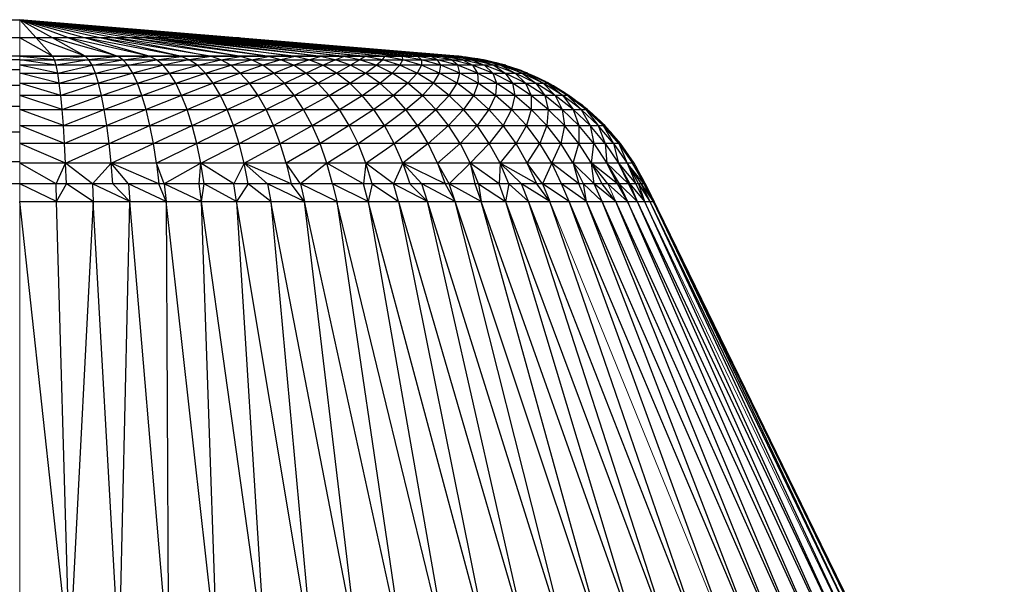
# Paper-space layout '_Top' of a CAD drawing. Header units: millimetres. Extents: x 0 to 1300, y -464 to -1.
# Tile 35 of 47: x 1274 to 1299, y -449 to -435. Entities that reach past the tile are written whole.
import ezdxf

# ---------------------------------------------------------------- set-up
doc = ezdxf.new("R2010")
doc.units = ezdxf.units.MM

psp = doc.layouts.new('_Top')

# ---------------------------------------------------------------- linework, layer by layer
at = {"color": 7, "linetype": 'Continuous', "lineweight": 25}
for p, q in [((26.301, -435.231), (1274.114, -434.764)), ((26.301, -434.764), (1274.114, -434.764)), ((1274.533, -435.231), (1274.114, -434.764)), ((1274.949, -435.231), (1274.114, -434.764)), ((1275.361, -435.231), (1274.114, -434.764)), ((1275.766, -435.231), (1274.114, -434.764)), ((1276.162, -435.231), (1274.114, -434.764)), ((1276.546, -435.231), (1274.114, -434.764)), ((1276.916, -435.231), (1274.114, -434.764)), ((1277.271, -435.231), (1274.114, -434.764)), ((1277.608, -435.231), (1274.114, -434.764)), ((1277.926, -435.231), (1274.114, -434.764)), ((1278.223, -435.231), (1274.114, -434.764)), ((1278.496, -435.231), (1274.114, -434.764)), ((1278.745, -435.231), (1274.114, -434.764)), ((1278.968, -435.231), (1274.114, -434.764)), ((1279.164, -435.231), (1274.114, -434.764)), ((1279.331, -435.231), (1274.114, -434.764)), ((1279.47, -435.231), (1274.114, -434.764)), ((1279.578, -435.231), (1274.114, -434.764)), ((1279.656, -435.231), (1274.114, -434.764)), ((1274.114, -434.764), (1279.703, -435.231)), ((1274.114, -434.764), (1279.719, -435.231)), ((1279.719, -435.231), (20.696, -435.231)), ((1274.114, -435.231), (26.301, -435.698)), ((1274.951, -435.698), (1274.114, -435.231)), ((1274.951, -435.698), (1274.533, -435.231)), ((1275.784, -435.698), (1274.533, -435.231)), ((1275.784, -435.698), (1274.949, -435.231)), ((1276.608, -435.698), (1274.949, -435.231)), ((1275.361, -435.231), (1276.608, -435.698)), ((1277.418, -435.698), (1275.361, -435.231)), ((1278.209, -435.698), (1275.766, -435.231)), ((1277.418, -435.698), (1275.766, -435.231)), ((1278.978, -435.698), (1276.162, -435.231)), ((1278.209, -435.698), (1276.162, -435.231)), ((1276.546, -435.231), (1278.978, -435.698)), ((1279.719, -435.698), (1276.546, -435.231)), ((1279.719, -435.698), (1276.916, -435.231)), ((1280.429, -435.698), (1276.916, -435.231)), ((1281.103, -435.698), (1277.271, -435.231)), ((1280.429, -435.698), (1277.271, -435.231)), ((1277.608, -435.231), (1281.103, -435.698)), ((1281.739, -435.698), (1277.608, -435.231)), ((1282.331, -435.698), (1277.926, -435.231)), ((1281.739, -435.698), (1277.926, -435.231)), ((1282.878, -435.698), (1278.223, -435.231)), ((1282.331, -435.698), (1278.223, -435.231)), ((1283.376, -435.698), (1278.496, -435.231)), ((1278.496, -435.231), (1282.878, -435.698)), ((1283.822, -435.698), (1278.745, -435.231)), ((1283.376, -435.698), (1278.745, -435.231)), ((1284.214, -435.698), (1278.968, -435.231)), ((1283.822, -435.698), (1278.968, -435.231)), ((1284.549, -435.698), (1279.164, -435.231)), ((1279.164, -435.231), (1284.214, -435.698)), ((1284.549, -435.698), (1279.331, -435.231)), ((1284.826, -435.698), (1279.331, -435.231)), ((1285.043, -435.698), (1279.47, -435.231)), ((1284.826, -435.698), (1279.47, -435.231)), ((1285.199, -435.698), (1279.578, -435.231)), ((1279.578, -435.231), (1285.043, -435.698)), ((1285.293, -435.698), (1279.656, -435.231)), ((1279.656, -435.231), (1285.199, -435.698)), ((1279.703, -435.231), (1285.324, -435.698)), ((1279.703, -435.231), (1285.293, -435.698)), ((1279.719, -435.231), (1285.324, -435.698)), ((1285.324, -435.698), (15.091, -435.698)), ((1274.114, -435.698), (26.301, -435.787)), ((1274.957, -435.704), (1274.114, -435.698)), ((1274.998, -435.785), (1274.114, -435.704)), ((1285.391, -435.704), (1274.114, -435.704)), ((1274.957, -435.704), (1274.951, -435.698)), ((1275.795, -435.704), (1274.951, -435.698)), ((1274.998, -435.785), (1274.957, -435.704)), ((1275.795, -435.704), (1275.784, -435.698)), ((1276.623, -435.704), (1275.784, -435.698)), ((1275.878, -435.785), (1275.795, -435.704)), ((1276.623, -435.704), (1275.878, -435.785)), ((1276.608, -435.698), (1276.623, -435.704)), ((1277.438, -435.704), (1276.608, -435.698)), ((1276.748, -435.785), (1276.623, -435.704)), ((1276.748, -435.785), (1277.438, -435.704)), ((1277.438, -435.704), (1277.418, -435.698)), ((1278.234, -435.704), (1277.418, -435.698)), ((1277.603, -435.785), (1277.438, -435.704)), ((1277.603, -435.785), (1278.234, -435.704)), ((1278.234, -435.704), (1278.209, -435.698)), ((1279.007, -435.704), (1278.209, -435.698)), ((1278.439, -435.785), (1278.234, -435.704)), ((1279.007, -435.704), (1278.439, -435.785)), ((1278.978, -435.698), (1279.007, -435.704)), ((1279.752, -435.704), (1278.978, -435.698)), ((1279.25, -435.785), (1279.007, -435.704)), ((1279.25, -435.785), (1279.752, -435.704)), ((1279.752, -435.704), (1279.719, -435.698)), ((1280.467, -435.704), (1279.719, -435.698)), ((1280.033, -435.785), (1279.752, -435.704)), ((1280.033, -435.785), (1280.467, -435.704)), ((1280.467, -435.704), (1280.429, -435.698)), ((1281.145, -435.704), (1280.429, -435.698)), ((1280.782, -435.785), (1280.467, -435.704)), ((1281.145, -435.704), (1280.782, -435.785)), ((1281.103, -435.698), (1281.145, -435.704)), ((1281.784, -435.704), (1281.103, -435.698)), ((1281.495, -435.785), (1281.145, -435.704)), ((1281.495, -435.785), (1281.784, -435.704)), ((1281.784, -435.704), (1281.739, -435.698)), ((1282.381, -435.704), (1281.739, -435.698)), ((1282.166, -435.785), (1281.784, -435.704)), ((1282.166, -435.785), (1282.381, -435.704)), ((1282.381, -435.704), (1282.331, -435.698)), ((1282.931, -435.704), (1282.331, -435.698)), ((1282.792, -435.785), (1282.381, -435.704)), ((1282.931, -435.704), (1282.792, -435.785)), ((1282.878, -435.698), (1282.931, -435.704)), ((1283.432, -435.704), (1282.878, -435.698)), ((1283.369, -435.785), (1282.931, -435.704)), ((1283.369, -435.785), (1283.432, -435.704)), ((1283.432, -435.704), (1283.376, -435.698)), ((1283.88, -435.704), (1283.376, -435.698)), ((1283.895, -435.785), (1283.432, -435.704)), ((1283.88, -435.704), (1283.822, -435.698)), ((1284.274, -435.704), (1283.822, -435.698)), ((1284.366, -435.785), (1283.88, -435.704)), ((1283.895, -435.785), (1283.88, -435.704)), ((1284.214, -435.698), (1284.274, -435.704)), ((1284.612, -435.704), (1284.214, -435.698)), ((1284.78, -435.785), (1284.274, -435.704)), ((1284.274, -435.704), (1284.366, -435.785)), ((1284.612, -435.704), (1284.549, -435.698)), ((1284.89, -435.704), (1284.549, -435.698)), ((1284.78, -435.785), (1284.612, -435.704)), ((1285.134, -435.785), (1284.612, -435.704)), ((1284.89, -435.704), (1284.826, -435.698)), ((1285.108, -435.704), (1284.826, -435.698)), ((1285.134, -435.785), (1284.89, -435.704)), ((1285.426, -435.785), (1284.89, -435.704)), ((1285.043, -435.698), (1285.108, -435.704)), ((1285.265, -435.704), (1285.043, -435.698)), ((1285.655, -435.785), (1285.108, -435.704)), ((1285.108, -435.704), (1285.426, -435.785)), ((1285.199, -435.698), (1285.265, -435.704)), ((1285.36, -435.704), (1285.199, -435.698)), ((1285.82, -435.785), (1285.265, -435.704)), ((1285.265, -435.704), (1285.655, -435.785)), ((1285.293, -435.698), (1285.36, -435.704)), ((1285.391, -435.704), (1285.293, -435.698)), ((1285.919, -435.785), (1285.36, -435.704)), ((1285.36, -435.704), (1285.82, -435.785)), ((1285.952, -435.785), (1285.36, -435.704)), ((1285.509, -435.721), (1285.509, -435.716)), ((1274.114, -435.787), (26.301, -436.044)), ((1274.114, -435.787), (26.301, -435.787)), ((1275.041, -435.926), (1274.114, -435.785)), ((1274.114, -435.785), (1285.952, -435.785)), ((1275.083, -436.126), (1274.114, -435.926)), ((1286.524, -435.926), (1274.114, -435.926)), ((1275.041, -435.926), (1274.998, -435.785)), ((1275.878, -435.785), (1275.041, -435.926)), ((1275.083, -436.126), (1275.041, -435.926)), ((1275.083, -436.126), (1275.964, -435.926)), ((1275.964, -435.926), (1275.878, -435.785)), ((1275.964, -435.926), (1276.748, -435.785)), ((1276.047, -436.126), (1275.964, -435.926)), ((1276.047, -436.126), (1276.875, -435.926)), ((1276.875, -435.926), (1276.748, -435.785)), ((1276.875, -435.926), (1277.603, -435.785)), ((1277, -436.126), (1276.875, -435.926)), ((1277.772, -435.926), (1277, -436.126)), ((1277.772, -435.926), (1277.603, -435.785)), ((1278.439, -435.785), (1277.772, -435.926)), ((1277.937, -436.126), (1277.772, -435.926)), ((1277.937, -436.126), (1278.648, -435.926)), ((1278.648, -435.926), (1278.439, -435.785)), ((1278.648, -435.926), (1279.25, -435.785)), ((1278.852, -436.126), (1278.648, -435.926)), ((1278.852, -436.126), (1279.499, -435.926)), ((1279.499, -435.926), (1279.25, -435.785)), ((1279.499, -435.926), (1280.033, -435.785)), ((1279.741, -436.126), (1279.499, -435.926)), ((1280.319, -435.926), (1279.741, -436.126)), ((1280.319, -435.926), (1280.033, -435.785)), ((1280.782, -435.785), (1280.319, -435.926)), ((1280.599, -436.126), (1280.319, -435.926)), ((1280.599, -436.126), (1281.105, -435.926)), ((1281.105, -435.926), (1280.782, -435.785)), ((1281.105, -435.926), (1281.495, -435.785)), ((1281.42, -436.126), (1281.105, -435.926)), ((1281.42, -436.126), (1281.852, -435.926)), ((1281.852, -435.926), (1281.495, -435.785)), ((1281.852, -435.926), (1282.166, -435.785)), ((1282.2, -436.126), (1281.852, -435.926)), ((1282.555, -435.926), (1282.166, -435.785)), ((1282.555, -435.926), (1282.2, -436.126)), ((1282.792, -435.785), (1282.555, -435.926)), ((1282.935, -436.126), (1282.555, -435.926)), ((1283.211, -435.926), (1282.792, -435.785)), ((1282.935, -436.126), (1283.211, -435.926)), ((1283.211, -435.926), (1283.369, -435.785)), ((1283.621, -436.126), (1283.211, -435.926)), ((1283.817, -435.926), (1283.369, -435.785)), ((1283.621, -436.126), (1283.817, -435.926)), ((1283.817, -435.926), (1283.895, -435.785)), ((1284.254, -436.126), (1283.817, -435.926)), ((1284.368, -435.926), (1283.895, -435.785)), ((1284.368, -435.926), (1284.254, -436.126)), ((1284.366, -435.785), (1284.368, -435.926)), ((1284.862, -435.926), (1284.366, -435.785)), ((1284.83, -436.126), (1284.368, -435.926)), ((1285.295, -435.926), (1284.78, -435.785)), ((1284.862, -435.926), (1284.78, -435.785)), ((1284.83, -436.126), (1284.862, -435.926)), ((1285.346, -436.126), (1284.862, -435.926)), ((1285.295, -435.926), (1285.134, -435.785)), ((1285.667, -435.926), (1285.134, -435.785)), ((1285.799, -436.126), (1285.295, -435.926)), ((1285.346, -436.126), (1285.295, -435.926)), ((1285.426, -435.785), (1285.667, -435.926)), ((1285.973, -435.926), (1285.426, -435.785)), ((1285.655, -435.785), (1285.973, -435.926)), ((1286.213, -435.926), (1285.655, -435.785)), ((1285.667, -435.926), (1285.799, -436.126)), ((1286.187, -436.126), (1285.667, -435.926)), ((1285.808, -435.759), (1285.808, -435.763)), ((1285.82, -435.785), (1286.213, -435.926)), ((1286.386, -435.926), (1285.82, -435.785)), ((1286.49, -435.926), (1285.919, -435.785)), ((1285.919, -435.785), (1286.386, -435.926)), ((1286.524, -435.926), (1285.919, -435.785)), ((1286.507, -436.126), (1285.973, -435.926)), ((1285.973, -435.926), (1286.187, -436.126)), ((1285.989, -435.794), (1285.99, -435.792)), ((1286.213, -435.926), (1286.507, -436.126)), ((1286.758, -436.126), (1286.213, -435.926)), ((1286.284, -435.859), (1286.284, -435.864)), ((1286.938, -436.126), (1286.386, -435.926)), ((1286.386, -435.926), (1286.758, -436.126)), ((1286.458, -435.906), (1286.457, -435.91)), ((1286.49, -435.926), (1286.938, -436.126)), ((1287.047, -436.126), (1286.49, -435.926)), ((1287.083, -436.126), (1286.49, -435.926)), ((1274.114, -436.044), (26.301, -436.446)), ((1274.114, -436.044), (26.301, -436.044)), ((1275.123, -436.384), (1274.114, -436.126)), ((1274.114, -436.126), (1287.083, -436.126)), ((1275.123, -436.384), (1275.083, -436.126)), ((1275.123, -436.384), (1276.047, -436.126)), ((1276.127, -436.384), (1276.047, -436.126)), ((1277, -436.126), (1276.127, -436.384)), ((1277.12, -436.384), (1277, -436.126)), ((1277.12, -436.384), (1277.937, -436.126)), ((1278.095, -436.384), (1277.937, -436.126)), ((1278.095, -436.384), (1278.852, -436.126)), ((1279.049, -436.384), (1278.852, -436.126)), ((1279.741, -436.126), (1279.049, -436.384)), ((1279.975, -436.384), (1279.741, -436.126)), ((1279.975, -436.384), (1280.599, -436.126)), ((1280.868, -436.384), (1280.599, -436.126)), ((1280.868, -436.384), (1281.42, -436.126)), ((1281.723, -436.384), (1281.42, -436.126)), ((1282.2, -436.126), (1281.723, -436.384)), ((1282.536, -436.384), (1282.2, -436.126)), ((1282.536, -436.384), (1282.935, -436.126)), ((1283.302, -436.384), (1282.935, -436.126)), ((1283.302, -436.384), (1283.621, -436.126)), ((1284.016, -436.384), (1283.621, -436.126)), ((1284.254, -436.126), (1284.016, -436.384)), ((1284.675, -436.384), (1284.254, -436.126)), ((1284.675, -436.384), (1284.83, -436.126)), ((1285.275, -436.384), (1284.83, -436.126)), ((1285.275, -436.384), (1285.346, -436.126)), ((1285.812, -436.384), (1285.346, -436.126)), ((1285.799, -436.126), (1285.812, -436.384)), ((1286.285, -436.384), (1285.799, -436.126)), ((1286.688, -436.384), (1286.187, -436.126)), ((1286.187, -436.126), (1286.285, -436.384)), ((1287.022, -436.384), (1286.507, -436.126)), ((1286.507, -436.126), (1286.688, -436.384)), ((1286.751, -436), (1286.75, -436.004)), ((1287.284, -436.384), (1286.758, -436.126)), ((1286.758, -436.126), (1287.022, -436.384)), ((1286.91, -436.057), (1286.909, -436.064)), ((1287.471, -436.384), (1286.938, -436.126)), ((1286.938, -436.126), (1287.284, -436.384)), ((1287.047, -436.126), (1287.471, -436.384)), ((1287.585, -436.384), (1287.047, -436.126)), ((1287.622, -436.384), (1287.047, -436.126)), ((1287.22, -436.185), (1287.219, -436.19)), ((1274.114, -436.446), (26.301, -436.981)), ((1274.114, -436.446), (26.301, -436.446)), ((1275.162, -436.698), (1274.114, -436.384)), ((1274.114, -436.384), (1287.622, -436.384)), ((1275.162, -436.698), (1275.123, -436.384)), ((1276.127, -436.384), (1275.162, -436.698)), ((1276.204, -436.698), (1276.127, -436.384)), ((1276.204, -436.698), (1277.12, -436.384)), ((1277.234, -436.698), (1277.12, -436.384)), ((1277.234, -436.698), (1278.095, -436.384)), ((1278.247, -436.698), (1278.095, -436.384)), ((1279.049, -436.384), (1278.247, -436.698)), ((1279.236, -436.698), (1279.049, -436.384)), ((1279.236, -436.698), (1279.975, -436.384)), ((1280.197, -436.698), (1279.975, -436.384)), ((1280.197, -436.698), (1280.868, -436.384)), ((1281.124, -436.698), (1280.868, -436.384)), ((1281.723, -436.384), (1281.124, -436.698)), ((1282.012, -436.698), (1281.723, -436.384)), ((1282.012, -436.698), (1282.536, -436.384)), ((1282.856, -436.698), (1282.536, -436.384)), ((1282.856, -436.698), (1283.302, -436.384)), ((1283.651, -436.698), (1283.302, -436.384)), ((1284.016, -436.384), (1283.651, -436.698)), ((1284.392, -436.698), (1284.016, -436.384)), ((1284.392, -436.698), (1284.675, -436.384)), ((1285.076, -436.698), (1284.675, -436.384)), ((1285.076, -436.698), (1285.275, -436.384)), ((1285.698, -436.698), (1285.275, -436.384)), ((1285.812, -436.384), (1285.698, -436.698)), ((1286.256, -436.698), (1285.812, -436.384)), ((1286.285, -436.384), (1286.256, -436.698)), ((1286.746, -436.698), (1286.285, -436.384)), ((1287.166, -436.698), (1286.688, -436.384)), ((1286.688, -436.384), (1286.746, -436.698)), ((1287.512, -436.698), (1287.022, -436.384)), ((1287.022, -436.384), (1287.166, -436.698)), ((1287.284, -436.384), (1287.512, -436.698)), ((1287.783, -436.698), (1287.284, -436.384)), ((1287.357, -436.249), (1287.356, -436.257)), ((1287.471, -436.384), (1287.783, -436.698)), ((1287.978, -436.698), (1287.471, -436.384)), ((1287.585, -436.384), (1287.978, -436.698)), ((1288.096, -436.698), (1287.585, -436.384)), ((1288.135, -436.698), (1287.585, -436.384)), ((1287.655, -436.402), (1287.655, -436.404)), ((1275.197, -437.055), (1274.114, -436.698)), ((1288.135, -436.698), (1274.114, -436.698)), ((1275.197, -437.055), (1275.162, -436.698)), ((1275.197, -437.055), (1276.204, -436.698)), ((1276.273, -437.055), (1276.204, -436.698)), ((1276.273, -437.055), (1277.234, -436.698)), ((1277.338, -437.055), (1277.234, -436.698)), ((1278.247, -436.698), (1277.338, -437.055)), ((1278.385, -437.055), (1278.247, -436.698)), ((1278.385, -437.055), (1279.236, -436.698)), ((1279.408, -437.055), (1279.236, -436.698)), ((1279.408, -437.055), (1280.197, -436.698)), ((1280.401, -437.055), (1280.197, -436.698)), ((1281.124, -436.698), (1280.401, -437.055)), ((1281.359, -437.055), (1281.124, -436.698)), ((1281.359, -437.055), (1282.012, -436.698)), ((1282.277, -437.055), (1282.012, -436.698)), ((1282.277, -437.055), (1282.856, -436.698)), ((1283.148, -437.055), (1282.856, -436.698)), ((1283.651, -436.698), (1283.148, -437.055)), ((1283.97, -437.055), (1283.651, -436.698)), ((1283.97, -437.055), (1284.392, -436.698)), ((1284.736, -437.055), (1284.392, -436.698)), ((1284.736, -437.055), (1285.076, -436.698)), ((1285.443, -437.055), (1285.076, -436.698)), ((1285.698, -436.698), (1285.443, -437.055)), ((1286.086, -437.055), (1285.698, -436.698)), ((1286.256, -436.698), (1286.086, -437.055)), ((1286.663, -437.055), (1286.256, -436.698)), ((1286.746, -436.698), (1286.663, -437.055)), ((1287.169, -437.055), (1286.746, -436.698)), ((1287.603, -437.055), (1287.166, -436.698)), ((1287.166, -436.698), (1287.169, -437.055)), ((1287.512, -436.698), (1287.603, -437.055)), ((1287.96, -437.055), (1287.512, -436.698)), ((1287.783, -436.698), (1287.96, -437.055)), ((1288.241, -437.055), (1287.783, -436.698)), ((1287.787, -436.477), (1287.786, -436.484)), ((1288.442, -437.055), (1287.978, -436.698)), ((1287.978, -436.698), (1288.241, -437.055)), ((1288.071, -436.655), (1288.071, -436.658)), ((1288.096, -436.698), (1288.442, -437.055)), ((1288.564, -437.055), (1288.096, -436.698)), ((1288.604, -437.055), (1288.096, -436.698)), ((1288.198, -436.741), (1288.197, -436.745)), ((1288.466, -436.942), (1288.465, -436.947)), ((1274.114, -436.981), (26.301, -437.635)), ((1274.114, -436.981), (26.301, -436.981)), ((1275.23, -437.469), (1274.114, -437.055)), ((1274.114, -437.055), (1288.604, -437.055)), ((1275.23, -437.469), (1275.197, -437.055)), ((1275.23, -437.469), (1276.273, -437.055)), ((1276.339, -437.469), (1276.273, -437.055)), ((1277.338, -437.055), (1276.339, -437.469)), ((1277.436, -437.469), (1277.338, -437.055)), ((1277.436, -437.469), (1278.385, -437.055)), ((1278.515, -437.469), (1278.385, -437.055)), ((1278.515, -437.469), (1279.408, -437.055)), ((1279.569, -437.469), (1279.408, -437.055)), ((1280.401, -437.055), (1279.569, -437.469)), ((1280.593, -437.469), (1280.401, -437.055)), ((1280.593, -437.469), (1281.359, -437.055)), ((1281.58, -437.469), (1281.359, -437.055)), ((1281.58, -437.469), (1282.277, -437.055)), ((1282.525, -437.469), (1282.277, -437.055)), ((1283.148, -437.055), (1282.525, -437.469)), ((1283.424, -437.469), (1283.148, -437.055)), ((1283.424, -437.469), (1283.97, -437.055)), ((1284.27, -437.469), (1283.97, -437.055)), ((1284.27, -437.469), (1284.736, -437.055)), ((1285.06, -437.469), (1284.736, -437.055)), ((1285.443, -437.055), (1285.06, -437.469)), ((1285.788, -437.469), (1285.443, -437.055)), ((1286.086, -437.055), (1285.788, -437.469)), ((1286.451, -437.469), (1286.086, -437.055)), ((1286.663, -437.055), (1286.451, -437.469)), ((1287.045, -437.469), (1286.663, -437.055)), ((1287.169, -437.055), (1287.045, -437.469)), ((1287.567, -437.469), (1287.169, -437.055)), ((1287.603, -437.055), (1287.567, -437.469)), ((1288.014, -437.469), (1287.603, -437.055)), ((1288.382, -437.469), (1287.96, -437.055)), ((1287.96, -437.055), (1288.014, -437.469)), ((1288.241, -437.055), (1288.382, -437.469)), ((1288.671, -437.469), (1288.241, -437.055)), ((1288.442, -437.055), (1288.671, -437.469)), ((1288.879, -437.469), (1288.442, -437.055)), ((1289.004, -437.469), (1288.564, -437.055)), ((1288.564, -437.055), (1288.879, -437.469)), ((1289.046, -437.469), (1288.564, -437.055)), ((1288.584, -437.038), (1288.583, -437.039)), ((1275.259, -437.929), (1274.114, -437.469)), ((1274.114, -437.469), (1289.046, -437.469)), ((1275.259, -437.929), (1275.23, -437.469)), ((1276.339, -437.469), (1275.259, -437.929)), ((1276.399, -437.929), (1276.339, -437.469)), ((1276.399, -437.929), (1277.436, -437.469)), ((1277.525, -437.929), (1277.436, -437.469)), ((1277.525, -437.929), (1278.515, -437.469)), ((1278.632, -437.929), (1278.515, -437.469)), ((1279.569, -437.469), (1278.632, -437.929)), ((1279.714, -437.929), (1279.569, -437.469)), ((1279.714, -437.929), (1280.593, -437.469)), ((1280.765, -437.929), (1280.593, -437.469)), ((1280.765, -437.929), (1281.58, -437.469)), ((1281.779, -437.929), (1281.58, -437.469)), ((1282.525, -437.469), (1281.779, -437.929)), ((1282.749, -437.929), (1282.525, -437.469)), ((1282.749, -437.929), (1283.424, -437.469)), ((1283.672, -437.929), (1283.424, -437.469)), ((1283.672, -437.929), (1284.27, -437.469)), ((1284.541, -437.929), (1284.27, -437.469)), ((1285.06, -437.469), (1284.541, -437.929)), ((1285.351, -437.929), (1285.06, -437.469)), ((1285.788, -437.469), (1285.351, -437.929)), ((1286.099, -437.929), (1285.788, -437.469)), ((1286.451, -437.469), (1286.099, -437.929)), ((1286.78, -437.929), (1286.451, -437.469)), ((1287.045, -437.469), (1286.78, -437.929)), ((1287.39, -437.929), (1287.045, -437.469)), ((1287.567, -437.469), (1287.39, -437.929)), ((1287.925, -437.929), (1287.567, -437.469)), ((1288.014, -437.469), (1287.925, -437.929)), ((1288.384, -437.929), (1288.014, -437.469)), ((1288.382, -437.469), (1288.384, -437.929)), ((1288.763, -437.929), (1288.382, -437.469)), ((1289.059, -437.929), (1288.671, -437.469)), ((1288.671, -437.469), (1288.763, -437.929)), ((1288.834, -437.26), (1288.833, -437.265)), ((1288.879, -437.469), (1289.059, -437.929)), ((1289.272, -437.929), (1288.879, -437.469)), ((1288.944, -437.365), (1288.942, -437.372)), ((1289.401, -437.929), (1289.004, -437.469)), ((1289.004, -437.469), (1289.272, -437.929)), ((1289.444, -437.929), (1289.004, -437.469)), ((1274.114, -437.635), (26.301, -438.392)), ((1274.114, -437.635), (26.301, -437.635)), ((1289.174, -437.608), (1289.173, -437.613)), ((1275.285, -438.43), (1274.114, -437.929)), ((1289.444, -437.929), (1274.114, -437.929)), ((1275.285, -438.43), (1275.259, -437.929)), ((1275.285, -438.43), (1276.399, -437.929)), ((1276.451, -438.43), (1276.399, -437.929)), ((1276.451, -438.43), (1277.525, -437.929)), ((1277.603, -438.43), (1277.525, -437.929)), ((1278.632, -437.929), (1277.603, -438.43)), ((1278.735, -438.43), (1278.632, -437.929)), ((1278.735, -438.43), (1279.714, -437.929)), ((1279.842, -438.43), (1279.714, -437.929)), ((1279.842, -438.43), (1280.765, -437.929)), ((1280.917, -438.43), (1280.765, -437.929)), ((1281.779, -437.929), (1280.917, -438.43)), ((1281.953, -438.43), (1281.779, -437.929)), ((1281.953, -438.43), (1282.749, -437.929)), ((1282.946, -438.43), (1282.749, -437.929)), ((1282.946, -438.43), (1283.672, -437.929)), ((1283.89, -438.43), (1283.672, -437.929)), ((1284.541, -437.929), (1283.89, -438.43)), ((1284.778, -438.43), (1284.541, -437.929)), ((1285.351, -437.929), (1285.607, -438.43)), ((1285.607, -438.43), (1286.099, -437.929)), ((1286.372, -438.43), (1286.099, -437.929)), ((1286.372, -438.43), (1286.78, -437.929)), ((1287.068, -438.43), (1286.78, -437.929)), ((1287.068, -438.43), (1287.39, -437.929)), ((1287.692, -438.43), (1287.39, -437.929)), ((1287.692, -438.43), (1287.925, -437.929)), ((1288.24, -438.43), (1287.925, -437.929)), ((1288.24, -438.43), (1288.384, -437.929)), ((1288.709, -438.43), (1288.384, -437.929)), ((1288.709, -438.43), (1288.763, -437.929)), ((1288.763, -437.929), (1289.096, -438.43)), ((1289.059, -437.929), (1289.096, -438.43)), ((1289.059, -437.929), (1289.4, -438.43)), ((1289.272, -437.929), (1289.4, -438.43)), ((1289.272, -437.929), (1289.618, -438.43)), ((1289.286, -437.735), (1289.284, -437.745)), ((1289.401, -437.929), (1289.618, -438.43)), ((1289.401, -437.929), (1289.749, -438.43)), ((1289.793, -438.43), (1289.401, -437.929)), ((1289.478, -437.979), (1289.479, -437.975)), ((1289.586, -438.12), (1289.583, -438.129)), ((1274.114, -438.392), (26.301, -438.956)), ((1274.114, -438.392), (26.301, -438.392)), ((1275.042, -438.956), (1274.114, -438.43)), ((1289.793, -438.43), (1274.114, -438.43)), ((1275.042, -438.956), (1275.285, -438.43)), ((1275.307, -438.956), (1275.285, -438.43)), ((1275.968, -438.956), (1275.285, -438.43)), ((1276.451, -438.43), (1275.968, -438.956)), ((1276.494, -438.956), (1276.451, -438.43)), ((1276.887, -438.956), (1276.451, -438.43)), ((1277.667, -438.956), (1276.451, -438.43)), ((1277.797, -438.956), (1277.603, -438.43)), ((1277.603, -438.43), (1277.667, -438.956)), ((1278.735, -438.43), (1277.797, -438.956)), ((1278.694, -438.956), (1278.735, -438.43)), ((1278.821, -438.956), (1278.735, -438.43)), ((1279.576, -438.956), (1278.735, -438.43)), ((1279.842, -438.43), (1279.576, -438.956)), ((1279.948, -438.956), (1279.842, -438.43)), ((1280.439, -438.956), (1279.842, -438.43)), ((1281.043, -438.956), (1279.842, -438.43)), ((1280.917, -438.43), (1281.043, -438.956)), ((1281.281, -438.956), (1280.917, -438.43)), ((1281.953, -438.43), (1281.281, -438.956)), ((1282.099, -438.956), (1281.953, -438.43)), ((1282.889, -438.956), (1281.953, -438.43)), ((1282.946, -438.43), (1282.889, -438.956)), ((1283.11, -438.956), (1282.946, -438.43)), ((1283.65, -438.956), (1282.946, -438.43)), ((1283.89, -438.43), (1283.65, -438.956)), ((1283.89, -438.43), (1284.071, -438.956)), ((1284.379, -438.956), (1283.89, -438.43)), ((1284.976, -438.956), (1283.89, -438.43)), ((1284.778, -438.43), (1284.976, -438.956)), ((1285.073, -438.956), (1284.778, -438.43)), ((1285.607, -438.43), (1285.073, -438.956)), ((1285.607, -438.43), (1285.73, -438.956)), ((1285.821, -438.956), (1285.607, -438.43)), ((1286.347, -438.956), (1285.607, -438.43)), ((1286.372, -438.43), (1286.347, -438.956)), ((1286.6, -438.956), (1286.372, -438.43)), ((1286.924, -438.956), (1286.372, -438.43)), ((1287.309, -438.956), (1286.372, -438.43)), ((1287.309, -438.956), (1287.068, -438.43)), ((1287.456, -438.956), (1287.068, -438.43)), ((1287.692, -438.43), (1287.456, -438.956)), ((1287.944, -438.956), (1287.692, -438.43)), ((1288.385, -438.956), (1287.692, -438.43)), ((1288.24, -438.43), (1288.385, -438.956)), ((1288.502, -438.956), (1288.24, -438.43)), ((1288.778, -438.956), (1288.24, -438.43)), ((1288.778, -438.956), (1288.709, -438.43)), ((1288.98, -438.956), (1288.709, -438.43)), ((1289.121, -438.956), (1288.709, -438.43)), ((1289.374, -438.956), (1288.709, -438.43)), ((1289.374, -438.956), (1289.096, -438.43)), ((1289.096, -438.43), (1289.413, -438.956)), ((1289.096, -438.43), (1289.653, -438.956)), ((1289.4, -438.43), (1289.653, -438.956)), ((1289.4, -438.43), (1289.683, -438.956)), ((1289.4, -438.43), (1289.841, -438.956)), ((1289.618, -438.43), (1289.841, -438.956)), ((1289.618, -438.43), (1289.905, -438.956)), ((1289.618, -438.43), (1289.976, -438.956)), ((1289.749, -438.43), (1290.039, -438.956)), ((1290.057, -438.956), (1289.749, -438.43)), ((1289.754, -438.374), (1289.755, -438.37)), ((1289.793, -438.43), (1290.057, -438.956)), ((1289.852, -438.527), (1289.85, -438.533)), ((1290.084, -438.956), (10.331, -438.956)), ((1275.055, -439.409), (1274.114, -438.956)), ((1275.055, -439.409), (1275.042, -438.956)), ((1275.055, -439.409), (1275.307, -438.956)), ((1275.993, -439.409), (1275.307, -438.956)), ((1276.925, -439.409), (1275.968, -438.956)), ((1275.968, -438.956), (1275.993, -439.409)), ((1276.925, -439.409), (1276.494, -438.956)), ((1276.887, -438.956), (1276.925, -439.409)), ((1277.848, -439.409), (1276.887, -438.956)), ((1277.848, -439.409), (1277.667, -438.956)), ((1277.797, -438.956), (1277.848, -439.409)), ((1278.757, -439.409), (1277.797, -438.956)), ((1278.757, -439.409), (1278.694, -438.956)), ((1278.757, -439.409), (1278.821, -438.956)), ((1279.651, -439.409), (1278.821, -438.956)), ((1279.651, -439.409), (1279.576, -438.956)), ((1279.948, -438.956), (1279.651, -439.409)), ((1280.527, -439.409), (1279.948, -438.956)), ((1280.439, -438.956), (1280.527, -439.409)), ((1281.38, -439.409), (1280.439, -438.956)), ((1281.38, -439.409), (1281.043, -438.956)), ((1281.281, -438.956), (1281.38, -439.409)), ((1282.209, -439.409), (1281.281, -438.956)), ((1282.099, -438.956), (1282.209, -439.409)), ((1283.011, -439.409), (1282.099, -438.956)), ((1283.011, -439.409), (1282.889, -438.956)), ((1283.11, -438.956), (1283.011, -439.409)), ((1283.11, -438.956), (1283.782, -439.409)), ((1283.782, -439.409), (1283.65, -438.956)), ((1284.521, -439.409), (1283.65, -438.956)), ((1284.071, -438.956), (1284.521, -439.409)), ((1284.521, -439.409), (1284.379, -438.956)), ((1285.224, -439.409), (1284.379, -438.956)), ((1284.976, -438.956), (1285.224, -439.409)), ((1285.224, -439.409), (1285.073, -438.956)), ((1285.89, -439.409), (1285.073, -438.956)), ((1285.73, -438.956), (1285.89, -439.409)), ((1285.821, -438.956), (1286.516, -439.409)), ((1285.821, -438.956), (1285.89, -439.409)), ((1286.516, -439.409), (1286.347, -438.956)), ((1286.6, -438.956), (1286.516, -439.409)), ((1287.101, -439.409), (1286.6, -438.956)), ((1287.101, -439.409), (1286.924, -438.956)), ((1287.641, -439.409), (1286.924, -438.956)), ((1287.641, -439.409), (1287.309, -438.956)), ((1287.456, -438.956), (1287.641, -439.409)), ((1288.135, -439.409), (1287.456, -438.956)), ((1288.135, -439.409), (1287.944, -438.956)), ((1288.582, -439.409), (1287.944, -438.956)), ((1288.582, -439.409), (1288.385, -438.956)), ((1288.582, -439.409), (1288.502, -438.956)), ((1288.98, -439.409), (1288.502, -438.956)), ((1288.98, -439.409), (1288.778, -438.956)), ((1289.328, -439.409), (1288.778, -438.956)), ((1289.328, -439.409), (1288.98, -438.956)), ((1289.624, -439.409), (1289.121, -438.956)), ((1289.624, -439.409), (1289.374, -438.956)), ((1289.413, -438.956), (1289.624, -439.409)), ((1289.653, -438.956), (1289.868, -439.409)), ((1289.683, -438.956), (1290.058, -439.409)), ((1289.683, -438.956), (1289.868, -439.409)), ((1289.841, -438.956), (1290.058, -439.409)), ((1289.905, -438.956), (1290.058, -439.409)), ((1289.905, -438.956), (1290.195, -439.409)), ((1289.976, -438.956), (1290.195, -439.409)), ((1289.976, -438.956), (1290.277, -439.409)), ((1289.997, -438.797), (1289.999, -438.79)), ((1290.039, -438.956), (1290.277, -439.409)), ((1290.057, -438.956), (1290.277, -439.409)), ((1290.057, -438.956), (1290.304, -439.409)), ((1299.242, -457.756), (1290.084, -438.956)), ((1275.385, -451.05), (1274.114, -439.409)), ((1274.114, -439.409), (1290.304, -439.409)), ((1275.385, -451.05), (1275.055, -439.409)), ((1275.993, -439.409), (1275.385, -451.05)), ((1276.652, -451.05), (1275.993, -439.409)), ((1276.652, -451.05), (1276.925, -439.409)), ((1277.91, -451.05), (1276.925, -439.409)), ((1279.155, -451.05), (1277.848, -439.409)), ((1277.848, -439.409), (1277.91, -451.05)), ((1279.155, -451.05), (1278.757, -439.409)), ((1280.384, -451.05), (1278.757, -439.409)), ((1279.651, -439.409), (1280.384, -451.05)), ((1281.591, -451.05), (1279.651, -439.409)), ((1280.527, -439.409), (1281.591, -451.05)), ((1282.773, -451.05), (1280.527, -439.409)), ((1283.925, -451.05), (1281.38, -439.409)), ((1282.773, -451.05), (1281.38, -439.409)), ((1285.044, -451.05), (1282.209, -439.409)), ((1282.209, -439.409), (1283.925, -451.05)), ((1286.127, -451.05), (1283.011, -439.409)), ((1283.011, -439.409), (1285.044, -451.05)), ((1283.782, -439.409), (1286.127, -451.05)), ((1283.782, -439.409), (1287.168, -451.05)), ((1287.168, -451.05), (1284.521, -439.409)), ((1288.166, -451.05), (1284.521, -439.409)), ((1288.166, -451.05), (1285.224, -439.409)), ((1289.116, -451.05), (1285.224, -439.409)), ((1289.116, -451.05), (1285.89, -439.409)), ((1290.015, -451.05), (1285.89, -439.409)), ((1286.516, -439.409), (1290.015, -451.05)), ((1286.516, -439.409), (1290.86, -451.05)), ((1291.649, -451.05), (1287.101, -439.409)), ((1290.86, -451.05), (1287.101, -439.409)), ((1291.649, -451.05), (1287.641, -439.409)), ((1292.379, -451.05), (1288.135, -439.409)), ((1293.046, -451.05), (1288.135, -439.409)), ((1293.046, -451.05), (1288.582, -439.409)), ((1293.65, -451.05), (1288.582, -439.409)), ((1293.65, -451.05), (1288.98, -439.409)), ((1294.187, -451.05), (1288.98, -439.409)), ((1294.187, -451.05), (1289.328, -439.409)), ((1294.657, -451.05), (1289.328, -439.409)), ((1289.624, -439.409), (1294.657, -451.05)), ((1295.057, -451.05), (1289.624, -439.409)), ((1289.868, -439.409), (1295.386, -451.05)), ((1289.868, -439.409), (1295.057, -451.05)), ((1290.058, -439.409), (1295.386, -451.05)), ((1290.195, -439.409), (1295.643, -451.05)), ((1290.195, -439.409), (1295.827, -451.05)), ((1290.277, -439.409), (1295.827, -451.05)), ((1290.277, -439.409), (1295.938, -451.05)), ((1290.277, -439.409), (1295.975, -451.05))]:
    psp.add_line(p, q, dxfattribs=at)
at = {"color": 142, "linetype": 'Continuous', "lineweight": 18, "true_color": 0x0080c0}
for p, q in [((1274.114, -435.704), (1274.114, -434.764)), ((1274.114, -459.873), (1274.114, -435.704)), ((1274.998, -435.785), (1275.795, -435.704)), ((1285.324, -435.698), (1285.391, -435.704)), ((1285.391, -435.704), (1285.952, -435.785)), ((1285.509, -435.716), (1285.407, -435.706)), ((1285.856, -435.771), (1285.509, -435.716)), ((1285.658, -435.74), (1285.808, -435.759)), ((1285.808, -435.759), (1285.89, -435.776)), ((1285.952, -435.785), (1286.524, -435.926)), ((1285.958, -435.786), (1285.964, -435.787)), ((1285.964, -435.787), (1285.982, -435.792)), ((1285.99, -435.792), (1285.966, -435.788)), ((1286.458, -435.906), (1285.99, -435.792)), ((1286.139, -435.829), (1286.284, -435.859)), ((1286.284, -435.859), (1286.369, -435.885)), ((1286.496, -435.919), (1286.458, -435.906)), ((1286.524, -435.926), (1287.083, -436.126)), ((1286.616, -435.959), (1286.751, -436)), ((1286.91, -436.057), (1286.625, -435.962)), ((1286.751, -436), (1286.826, -436.029)), ((1286.775, -436.016), (1286.875, -436.044)), ((1286.875, -436.044), (1286.945, -436.077)), ((1287.01, -436.1), (1286.91, -436.057)), ((1287.083, -436.126), (1287.622, -436.384)), ((1287.14, -436.154), (1287.22, -436.185)), ((1287.357, -436.249), (1287.184, -436.175)), ((1287.22, -436.185), (1287.287, -436.219)), ((1287.523, -436.337), (1287.357, -436.249)), ((1287.506, -436.328), (1287.55, -436.35)), ((1287.622, -436.384), (1288.135, -436.698)), ((1287.635, -436.392), (1287.655, -436.402)), ((1287.655, -436.402), (1287.72, -436.441)), ((1287.787, -436.477), (1287.688, -436.424)), ((1287.691, -436.426), (1287.733, -436.446)), ((1287.733, -436.446), (1287.816, -436.503)), ((1288.035, -436.636), (1287.787, -436.477)), ((1287.928, -436.568), (1288.071, -436.655)), ((1288.071, -436.655), (1288.106, -436.68)), ((1288.135, -436.698), (1288.604, -437.055)), ((1288.198, -436.741), (1288.162, -436.718)), ((1288.584, -437.038), (1288.198, -436.741)), ((1288.331, -436.843), (1288.466, -436.942)), ((1288.438, -436.928), (1288.515, -436.981)), ((1288.466, -436.942), (1288.523, -436.991)), ((1288.515, -436.981), (1288.545, -437.01)), ((1288.597, -437.05), (1288.584, -437.038)), ((1288.604, -437.055), (1289.046, -437.469)), ((1288.944, -437.365), (1288.644, -437.092)), ((1288.709, -437.151), (1288.834, -437.26)), ((1288.834, -437.26), (1288.887, -437.314)), ((1289, -437.427), (1288.944, -437.365)), ((1289.046, -437.469), (1289.444, -437.929)), ((1289.097, -437.529), (1289.174, -437.608)), ((1289.286, -437.735), (1289.131, -437.567)), ((1289.143, -437.581), (1289.199, -437.635)), ((1289.174, -437.608), (1289.23, -437.675)), ((1289.199, -437.635), (1289.265, -437.722)), ((1285.351, -437.929), (1284.778, -438.43)), ((1289.379, -437.855), (1289.286, -437.735)), ((1289.378, -437.853), (1289.381, -437.857)), ((1289.444, -437.929), (1289.793, -438.43)), ((1289.457, -437.949), (1289.479, -437.975)), ((1289.479, -437.975), (1289.531, -438.049)), ((1289.586, -438.12), (1289.497, -438.006)), ((1289.727, -438.335), (1289.586, -438.12)), ((1289.618, -438.43), (1290.039, -438.956)), ((1289.668, -438.245), (1289.755, -438.37)), ((1289.734, -438.345), (1289.769, -438.392)), ((1289.755, -438.37), (1289.776, -438.406)), ((1289.769, -438.392), (1289.779, -438.411)), ((1289.793, -438.43), (1290.084, -438.956)), ((1289.852, -438.527), (1289.816, -438.471)), ((1290.084, -438.956), (1289.852, -438.527)), ((1289.924, -438.66), (1289.999, -438.79)), ((1289.328, -439.409), (1289.121, -438.956)), ((1289.413, -438.956), (1289.868, -439.409)), ((1289.999, -438.79), (1290.084, -438.956)), ((1290.084, -438.956), (1290.304, -439.409)), ((1292.379, -451.05), (1287.641, -439.409)), ((1290.058, -439.409), (1295.643, -451.05)), ((1290.304, -439.409), (1295.975, -451.05))]:
    psp.add_line(p, q, dxfattribs=at)

doc.saveas('drawing.dxf')
